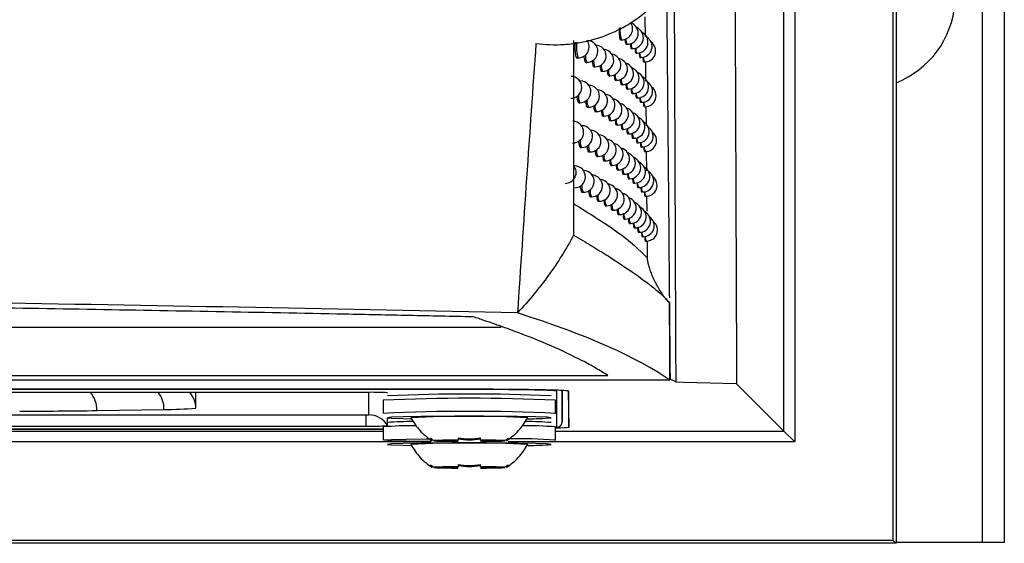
# Model space of a CAD drawing. Header units: millimetres. Extents: x 15231 to 16570, y 10019 to 11489.
# Tile 110 of 206: x 16091 to 16136, y 10565 to 10589. Entities that reach past the tile are written whole.
import ezdxf

# ---------------------------------------------------------------- set-up
doc = ezdxf.new("R2010")
doc.units = ezdxf.units.MM

msp = doc.modelspace()

# ---------------------------------------------------------------- linework, layer by layer
at = {"color": 7, "linetype": 'Continuous', "lineweight": 25}
for p, q in [((16131.091, 10924.651), (16131.091, 10564.564)), ((16135.047, 10564.608), (16135.047, 10924.608)), ((16136.047, 10924.608), (16136.047, 10564.608)), ((16130.96, 10564.695), (16130.96, 10606.72)), ((16125.951, 10569.704), (16125.951, 10606.505)), ((16126.451, 10606.505), (16126.451, 10569.204)), ((16119.592, 10588.663), (16119.601, 10587.766)), ((16118.469, 10587.613), (16118.517, 10587.613)), ((16118.729, 10587.411), (16118.777, 10587.41)), ((16118.964, 10587.208), (16119.012, 10587.208)), ((16119.176, 10587.006), (16119.223, 10587.006)), ((16116.48, 10586.785), (16116.528, 10586.785)), ((16116.879, 10586.58), (16116.928, 10586.579)), ((16117.254, 10586.375), (16117.302, 10586.375)), ((16119.363, 10586.805), (16119.41, 10586.804)), ((16119.527, 10586.604), (16119.572, 10586.603)), ((16119.612, 10586.609), (16119.62, 10585.716)), ((16117.604, 10586.171), (16117.653, 10586.17)), ((16117.93, 10585.967), (16117.979, 10585.966)), ((16116.624, 10585.732), (16116.603, 10585.732)), ((16118.233, 10585.764), (16118.281, 10585.763)), ((16118.512, 10585.56), (16118.559, 10585.56)), ((16118.766, 10585.358), (16118.814, 10585.357)), ((16118.997, 10585.155), (16119.044, 10585.155)), ((16116.558, 10584.733), (16116.607, 10584.732)), ((16119.204, 10584.954), (16119.251, 10584.953)), ((16119.388, 10584.752), (16119.434, 10584.751)), ((16116.95, 10584.528), (16116.999, 10584.527)), ((16117.318, 10584.323), (16117.367, 10584.322)), ((16117.662, 10584.119), (16117.711, 10584.118)), ((16119.548, 10584.551), (16119.593, 10584.55)), ((16119.631, 10584.556), (16119.64, 10583.667)), ((16116.701, 10583.68), (16116.687, 10583.681)), ((16117.983, 10583.915), (16118.031, 10583.914)), ((16118.28, 10583.712), (16118.328, 10583.711)), ((16118.553, 10583.508), (16118.601, 10583.508)), ((16118.803, 10583.306), (16118.851, 10583.305)), ((16119.03, 10583.104), (16119.077, 10583.103)), ((16119.233, 10582.902), (16119.279, 10582.901)), ((16116.635, 10582.681), (16116.684, 10582.681)), ((16117.02, 10582.476), (16117.069, 10582.476)), ((16119.412, 10582.701), (16119.458, 10582.7)), ((16119.569, 10582.5), (16119.614, 10582.499)), ((16119.651, 10582.504), (16119.659, 10581.62)), ((16117.382, 10582.272), (16117.43, 10582.271)), ((16117.72, 10582.068), (16117.768, 10582.067)), ((16118.035, 10581.864), (16118.083, 10581.863)), ((16116.375, 10581.835), (16116.345, 10581.836)), ((16116.777, 10581.63), (16116.77, 10581.63)), ((16118.326, 10581.661), (16118.374, 10581.66)), ((16118.594, 10581.458), (16118.642, 10581.457)), ((16118.839, 10581.255), (16118.887, 10581.254)), ((16119.061, 10581.053), (16119.108, 10581.052)), ((16116.711, 10580.631), (16116.759, 10580.63)), ((16119.26, 10580.851), (16119.307, 10580.851)), ((16119.436, 10580.65), (16119.482, 10580.649)), ((16117.089, 10580.426), (16117.138, 10580.425)), ((16117.444, 10580.222), (16117.493, 10580.221)), ((16119.589, 10580.449), (16119.635, 10580.448)), ((16119.669, 10580.454), (16119.676, 10579.761)), ((16117.776, 10580.018), (16117.825, 10580.017)), ((16118.085, 10579.814), (16118.134, 10579.813)), ((16118.371, 10579.611), (16118.42, 10579.61)), ((16118.635, 10579.408), (16118.683, 10579.407)), ((16118.875, 10579.206), (16118.923, 10579.205)), ((16119.093, 10579.004), (16119.14, 10579.003)), ((16119.288, 10578.802), (16119.334, 10578.801)), ((16119.46, 10578.601), (16119.506, 10578.6)), ((16119.61, 10578.4), (16119.655, 10578.399)), ((16119.688, 10578.404), (16119.695, 10577.633)), ((15919.083, 10574.451), (16113.012, 10574.451)), ((15914.201, 10572.245), (16117.893, 10572.245)), ((16120.736, 10572.027), (16016.047, 10572.027)), ((16111.047, 10571.617), (15921.047, 10571.617)), ((16111.047, 10571.608), (15921.047, 10571.608)), ((16111.047, 10571.608), (16111.047, 10571.617)), ((16115.551, 10569.871), (16115.551, 10571.529)), ((16115.801, 10571.555), (16115.801, 10570.119)), ((16115.804, 10570.371), (16115.804, 10571.555)), ((16116.071, 10571.531), (16116.1, 10569.87)), ((16116.1, 10569.87), (16116.1, 10571.529)), ((16121.362, 10571.93), (16121.016, 10571.939)), ((16123.788, 10571.867), (16121.362, 10571.93)), ((16123.788, 10571.867), (16125.951, 10569.704)), ((16106.804, 10571.473), (16049.582, 10571.473)), ((16099.03, 10570.756), (16099.03, 10571.473)), ((16106.942, 10570.445), (16106.942, 10571.472)), ((16107.597, 10571.111), (16107.597, 10570.511)), ((16115.497, 10570.511), (16115.497, 10571.111)), ((16115.804, 10570.371), (16115.821, 10571.379)), ((16094.494, 10570.64), (16097.565, 10570.694)), ((16051.156, 10570.442), (16106.804, 10570.442)), ((16106.804, 10570.442), (16106.804, 10569.927)), ((16107.808, 10570.094), (16107.808, 10570.306)), ((16115.497, 10570.511), (16115.456, 10570.501)), ((16115.801, 10570.117), (16115.804, 10570.371)), ((16115.801, 10570.119), (16115.804, 10570.371)), ((16107.597, 10569.782), (16050.61, 10569.782)), ((16050.622, 10569.792), (16107.597, 10569.792)), ((16050.782, 10569.927), (16106.804, 10569.927)), ((16051.73, 10569.704), (16107.597, 10569.704)), ((16107.597, 10569.889), (16107.597, 10569.289)), ((16107.808, 10569.945), (16107.808, 10570.084)), ((16115.497, 10569.289), (16115.497, 10569.889)), ((16115.497, 10569.865), (16115.551, 10569.871)), ((16115.497, 10569.704), (16125.951, 10569.704)), ((16125.951, 10569.704), (16126.451, 10569.204)), ((16110.726, 10569.268), (16109.919, 10569.268)), ((16109.919, 10569.25), (16110.726, 10569.25)), ((16113.176, 10569.268), (16112.369, 10569.268)), ((16112.369, 10569.25), (16113.176, 10569.25)), ((16115.497, 10569.289), (16115.456, 10569.279)), ((16109.763, 10569.204), (16052.497, 10569.204)), ((16126.451, 10569.204), (16113.333, 10569.204)), ((16110.726, 10568.046), (16109.919, 10568.046)), ((16109.919, 10568.028), (16110.726, 10568.028)), ((16113.176, 10568.046), (16112.369, 10568.046)), ((16112.369, 10568.028), (16113.176, 10568.028)), ((16131.091, 10564.564), (15901.004, 10564.564)), ((16130.96, 10564.695), (15901.135, 10564.695)), ((16130.96, 10564.695), (16131.091, 10564.564)), ((16135.047, 10564.608), (16131.091, 10564.608)), ((16136.047, 10564.608), (16135.047, 10564.608))]:
    msp.add_line(p, q, dxfattribs=at)
at = {"color": 7, "linetype": 'Continuous', "lineweight": 25, "flags": 128}
for points in [[(16116.942, 10587.579), (16116.945, 10587.579), (16116.945, 10587.579)], [(16116.61, 10585.723), (16116.624, 10585.732), (16116.624, 10585.732)], [(16116.691, 10583.676), (16116.701, 10583.68), (16116.701, 10583.68)], [(16116.771, 10581.629), (16116.777, 10581.63), (16116.777, 10581.63)], [(16115.297, 10570.311), (16115.114, 10570.331), (16114.581, 10570.349), (16113.752, 10570.364), (16112.706, 10570.373), (16111.547, 10570.376), (16110.388, 10570.373), (16109.343, 10570.364), (16108.513, 10570.349), (16107.981, 10570.331), (16107.797, 10570.311), (16107.981, 10570.291), (16108.513, 10570.272), (16108.864, 10570.265)], [(16109.804, 10569.227), (16109.572, 10569.23), (16108.652, 10569.242), (16107.988, 10569.259), (16107.641, 10569.279), (16107.641, 10569.3), (16107.988, 10569.319), (16108.652, 10569.336), (16109.572, 10569.349), (16109.759, 10569.351)], [(16115.297, 10569.089), (16115.114, 10569.11), (16114.581, 10569.128), (16113.752, 10569.142), (16112.706, 10569.152), (16111.547, 10569.155), (16110.388, 10569.152), (16109.343, 10569.142), (16108.513, 10569.128), (16107.981, 10569.11), (16107.797, 10569.089), (16107.981, 10569.069), (16108.513, 10569.051), (16108.864, 10569.044)]]:
    msp.add_lwpolyline(points, dxfattribs=at)
at = {"color": 7, "linetype": 'Continuous', "lineweight": 25}
for centre, radius, start, end in [((16129.547, 10589.608), 4.25, 291.2974, 60.3884), ((16119.704, 10588.03), 1.258, 173.4335, 199.3835), ((16118.526, 10588.113), 0.5, 268.9784, 36.053), ((16118.785, 10587.91), 0.5, 268.9784, 71.1954), ((16119.021, 10587.707), 0.5, 268.9784, 67.356), ((16119.232, 10587.506), 0.5, 268.9784, 63.2363), ((16119.418, 10587.304), 0.5, 268.9784, 58.7947), ((16117.937, 10587.25), 1.483, 170.3033, 198.287), ((16116.537, 10587.285), 0.5, 268.9784, 37.4642), ((16116.936, 10587.079), 0.5, 268.9784, 88.9784), ((16117.311, 10586.874), 0.5, 268.9784, 86.6176), ((16119.127, 10587.623), 0.41, 176.0428, 211.2692), ((16119.351, 10587.415), 0.398, 176.6046, 211.4573), ((16119.581, 10587.103), 0.5, 268.9784, 53.9892), ((16117.55, 10586.869), 0.687, 176.8988, 204.9616), ((16117.662, 10586.67), 0.5, 268.9784, 83.6833), ((16117.988, 10586.466), 0.5, 268.9784, 80.6231), ((16119.553, 10587.209), 0.388, 177.1095, 211.63), ((16119.732, 10587.004), 0.38, 177.5536, 211.7848), ((16117.723, 10586.62), 0.487, 172.6952, 210.2394), ((16118.056, 10586.407), 0.467, 173.485, 210.468), ((16118.29, 10586.263), 0.5, 268.9784, 77.4133), ((16118.568, 10586.059), 0.5, 268.9784, 74.0266), ((16119.889, 10586.8), 0.373, 177.9329, 211.919), ((16116.199, 10585.437), 0.5, 268.9784, 88.9784), ((16118.366, 10586.196), 0.45, 174.2265, 210.6908), ((16118.654, 10585.986), 0.434, 174.9204, 210.9063), ((16118.823, 10585.857), 0.5, 268.9784, 70.4325), ((16119.053, 10585.655), 0.5, 268.9784, 66.5965), ((16116.616, 10585.232), 0.5, 268.9784, 88.9784), ((16117.008, 10585.027), 0.5, 268.9784, 88.9784), ((16118.919, 10585.776), 0.42, 175.5662, 211.113), ((16119.162, 10585.569), 0.407, 176.162, 211.3087), ((16119.26, 10585.453), 0.5, 268.9784, 62.4809), ((16119.443, 10585.251), 0.5, 268.9784, 58.0456), ((16117.249, 10585.029), 0.708, 176.2997, 204.7734), ((16117.376, 10584.822), 0.5, 268.9784, 85.8272), ((16117.72, 10584.618), 0.5, 268.9784, 82.9024), ((16119.382, 10585.362), 0.396, 176.705, 211.4914), ((16119.58, 10585.156), 0.387, 177.192, 211.6586), ((16119.602, 10585.05), 0.5, 268.9784, 53.2508), ((16117.614, 10584.814), 0.679, 177.1364, 205.0381), ((16117.783, 10584.565), 0.482, 172.9159, 210.3024), ((16118.04, 10584.414), 0.5, 268.9784, 79.8498), ((16118.337, 10584.211), 0.5, 268.9784, 76.6457), ((16119.756, 10584.951), 0.379, 177.6193, 211.8079), ((16119.909, 10584.747), 0.372, 177.9829, 211.9368), ((16118.11, 10584.353), 0.463, 173.6819, 210.5264), ((16118.414, 10584.142), 0.446, 174.4013, 210.7444), ((16118.61, 10584.008), 0.5, 268.9784, 73.2634), ((16118.86, 10583.805), 0.5, 268.9784, 69.6727), ((16116.284, 10583.386), 0.5, 268.9784, 88.9784), ((16116.693, 10583.181), 0.5, 268.9784, 88.9784), ((16118.697, 10583.932), 0.43, 175.0743, 210.9551), ((16118.958, 10583.723), 0.417, 175.7002, 211.1566), ((16119.086, 10583.603), 0.5, 268.9784, 65.84), ((16119.288, 10583.401), 0.5, 268.9784, 61.7287), ((16117.078, 10582.976), 0.5, 268.9784, 88.9784), ((16117.439, 10582.771), 0.5, 268.9784, 85.042), ((16119.196, 10583.516), 0.405, 176.2768, 211.347), ((16119.413, 10583.309), 0.394, 176.8016, 211.5243), ((16119.467, 10583.2), 0.5, 268.9784, 57.3003), ((16119.623, 10582.999), 0.5, 268.9784, 52.517), ((16117.318, 10582.974), 0.699, 176.5564, 204.8531), ((16117.676, 10582.76), 0.671, 177.3657, 205.113), ((16117.777, 10582.567), 0.5, 268.9784, 82.1261), ((16118.092, 10582.363), 0.5, 268.9784, 79.0805), ((16119.607, 10583.104), 0.385, 177.2712, 211.6861), ((16119.779, 10582.899), 0.378, 177.6821, 211.83), ((16117.841, 10582.512), 0.476, 173.1292, 210.3639), ((16118.163, 10582.3), 0.458, 173.8724, 210.5834), ((16118.383, 10582.16), 0.5, 268.9784, 75.8816), ((16118.651, 10581.957), 0.5, 268.9784, 72.5033), ((16119.929, 10582.695), 0.371, 178.0305, 211.9538), ((16118.462, 10582.089), 0.442, 174.5703, 210.7967), ((16118.74, 10581.88), 0.427, 175.2231, 211.0025), ((16118.896, 10581.754), 0.5, 268.9784, 68.9159), ((16119.117, 10581.552), 0.5, 268.9784, 65.0866), ((16115.941, 10581.541), 0.5, 268.9784, 38.9483), ((16116.366, 10581.336), 0.5, 268.9784, 88.9784), ((16116.768, 10581.13), 0.5, 268.9784, 88.9784), ((16117.147, 10580.925), 0.5, 268.9784, 87.0585), ((16118.996, 10581.671), 0.414, 175.8295, 211.1989), ((16119.231, 10581.464), 0.403, 176.3876, 211.3841), ((16119.316, 10581.351), 0.5, 268.9784, 60.9799), ((16119.491, 10581.149), 0.5, 268.9784, 56.5588), ((16117.385, 10580.921), 0.69, 176.8037, 204.9312), ((16117.502, 10580.721), 0.5, 268.9784, 84.2619), ((16117.834, 10580.517), 0.5, 268.9784, 81.3542), ((16119.443, 10581.258), 0.393, 176.8945, 211.5561), ((16119.633, 10581.052), 0.384, 177.3473, 211.7125), ((16119.644, 10580.948), 0.5, 268.9784, 51.7877), ((16117.738, 10580.708), 0.663, 177.5871, 205.1863), ((16117.899, 10580.46), 0.471, 173.3355, 210.424), ((16118.143, 10580.313), 0.5, 268.9784, 78.3149), ((16118.429, 10580.11), 0.5, 268.9784, 75.121), ((16119.802, 10580.848), 0.376, 177.7422, 211.8513), ((16119.949, 10580.645), 0.37, 178.0758, 211.97), ((16118.215, 10580.248), 0.454, 174.0566, 210.639), ((16118.51, 10580.038), 0.438, 174.7338, 210.8477), ((16118.691, 10579.907), 0.5, 268.9784, 71.7464), ((16118.932, 10579.705), 0.5, 268.9784, 68.1622), ((16118.783, 10579.829), 0.424, 175.3669, 211.0486), ((16119.034, 10579.621), 0.412, 175.9544, 211.24), ((16119.149, 10579.503), 0.5, 268.9784, 64.3363), ((16119.343, 10579.301), 0.5, 268.9784, 60.2344), ((16119.264, 10579.414), 0.401, 176.4943, 211.4201), ((16119.473, 10579.207), 0.391, 176.984, 211.5868), ((16119.515, 10579.1), 0.5, 268.9784, 55.8212), ((16119.664, 10578.899), 0.5, 268.9784, 51.0632), ((16119.66, 10579.002), 0.382, 177.4202, 211.738), ((16119.825, 10578.798), 0.375, 177.7997, 211.8716), ((16119.968, 10578.595), 0.37, 178.119, 211.9855), ((16093.331, 10570.681), 1.164, 357.9779, 42.8228), ((16096.375, 10570.73), 1.191, 358.2765, 38.5951), ((16098.03, 10570.756), 1, 0.001, 45.8142), ((16107.055, 10557.072), 14.403, 87.0017, 90.9986), ((16111.547, 10486.614), 84.589, 87.32353, 92.67647), ((16111.501, 10488.112), 83.286, 87.38722, 92.54111), ((16091.175, 10785.287), 214.672, 269.94235, 270.88602), ((16097.775, 10583.132), 12.439, 269.035, 275.7903), ((16111.547, 10486.014), 84.589, 87.32353, 92.67647), ((16106.838, 10572.426), 1.984, 269.0014, 272.9983), ((16106.942, 10569.445), 1, 30.0059, 90.0016), ((16111.543, 10522.56), 47.826, 86.7889, 93.2015), ((16114.275, 10581.681), 11.415, 269.7645, 275.1374), ((16107.055, 10584.328), 14.403, 269.0014, 272.9983), ((16108.848, 10555.932), 14.013, 89.0335, 95.1186), ((16109.034, 10552.495), 17.642, 90.2237, 93.9847), ((16114.209, 10555.123), 14.823, 85.012, 90.8915), ((16114.238, 10558.261), 11.875, 84.8831, 90.4537), ((16115.551, 10570.121), 0.25, 269.9957, 359.4956), ((16111.012, 10538.562), 30.725, 89.9613, 92.0384), ((16111.012, 10599.955), 30.725, 267.9616, 270.0387), ((16111.213, 10550.123), 19.15, 90.5417, 91.458), ((16111.213, 10588.394), 19.15, 268.542, 269.4583), ((16112.083, 10538.562), 30.725, 87.9616, 90.0387), ((16111.881, 10550.123), 19.15, 88.542, 89.4583), ((16112.083, 10599.955), 30.725, 269.9613, 272.0384), ((16111.881, 10588.394), 19.15, 270.5417, 271.458), ((16113.637, 10542.13), 27.223, 86.0809, 90.6882), ((16111.543, 10521.338), 47.826, 86.7889, 93.2015), ((16114.275, 10580.459), 11.415, 269.7645, 275.1374), ((16111.012, 10537.34), 30.725, 89.9613, 92.0384), ((16111.012, 10598.734), 30.725, 267.9616, 270.0387), ((16111.213, 10548.902), 19.15, 90.5417, 91.458), ((16111.213, 10587.172), 19.15, 268.542, 269.4583), ((16112.083, 10537.34), 30.725, 87.9616, 90.0387), ((16111.881, 10548.902), 19.15, 88.542, 89.4583), ((16112.083, 10598.734), 30.725, 269.9613, 272.0384), ((16111.881, 10587.172), 19.15, 270.5417, 271.458)]:
    msp.add_arc(centre, radius, start, end, dxfattribs=at)
for points, knots in [([(16123.66, 10604.882), (16123.664, 10603.778), (16123.672, 10601.57), (16123.685, 10598.262), (16123.697, 10594.955), (16123.709, 10591.651), (16123.722, 10588.348), (16123.735, 10585.048), (16123.748, 10581.75), (16123.761, 10578.453), (16123.774, 10575.159), (16123.783, 10572.965), (16123.788, 10571.867)], [0, 0, 0, 0, 0.100005, 0.200007, 0.300006, 0.400004, 0.5, 0.599997, 0.699995, 0.799994, 0.899995, 1, 1, 1, 1]), ([(16114.599, 10587.448), (16115.029, 10587.389), (16115.457, 10587.373), (16116.099, 10587.412), (16116.313, 10587.436), (16116.741, 10587.505), (16116.954, 10587.551), (16117.58, 10587.719), (16117.983, 10587.871), (16118.565, 10588.162), (16118.756, 10588.27), (16119.126, 10588.505), (16119.304, 10588.632), (16119.816, 10589.037), (16120.129, 10589.341), (16120.553, 10589.852), (16120.686, 10590.03), (16120.931, 10590.397), (16121.043, 10590.586), (16121.247, 10590.976), (16121.338, 10591.177), (16121.501, 10591.591), (16121.572, 10591.805), (16121.747, 10592.449), (16121.817, 10592.887), (16121.861, 10593.781), (16121.833, 10594.225), (16121.686, 10595.094), (16121.564, 10595.526), (16121.236, 10596.341), (16121.03, 10596.727), (16120.538, 10597.455), (16120.256, 10597.789), (16119.79, 10598.24), (16119.627, 10598.382), (16119.285, 10598.65), (16119.106, 10598.776), (16118.559, 10599.121), (16118.175, 10599.313), (16117.571, 10599.541), (16117.364, 10599.608), (16116.947, 10599.719), (16116.737, 10599.764), (16116.103, 10599.867), (16115.675, 10599.894), (16115.241, 10599.877)], [0, 0, 0, 0, 0.0625, 0.0625, 0.09375, 0.09375, 0.125, 0.125, 0.1875, 0.1875, 0.21875, 0.21875, 0.25, 0.25, 0.3125, 0.3125, 0.34375, 0.34375, 0.375, 0.375, 0.40625, 0.40625, 0.4375, 0.4375, 0.5, 0.5, 0.5625, 0.5625, 0.625, 0.625, 0.6875, 0.6875, 0.75, 0.75, 0.78125, 0.78125, 0.8125, 0.8125, 0.875, 0.875, 0.90625, 0.90625, 0.9375, 0.9375, 1, 1, 1, 1]), ([(16121.016, 10571.939), (16121.004, 10574.921), (16120.991, 10577.905), (16120.967, 10583.879), (16120.955, 10586.868), (16120.943, 10589.86)], [0, 0, 0, 0, 0.5, 0.5, 1, 1, 1, 1]), ([(16120.724, 10575.803), (16120.723, 10575.877), (16120.684, 10580.284), (16120.643, 10584.704), (16120.603, 10589.051)], [0, 0, 0, 0, 0.016788, 1, 1, 1, 1]), ([(16118.408, 10588.155), (16118.407, 10588.102), (16118.406, 10587.993), (16118.413, 10587.838), (16118.427, 10587.713), (16118.447, 10587.629), (16118.462, 10587.619), (16118.469, 10587.615)], [0, 0, 0, 0, 0.190695, 0.395023, 0.599348, 0.803674, 1, 1, 1, 1]), ([(16116.396, 10587.497), (16116.391, 10587.445), (16116.382, 10587.34), (16116.382, 10587.169), (16116.394, 10587.012), (16116.416, 10586.885), (16116.446, 10586.804), (16116.481, 10586.773), (16116.504, 10586.801), (16116.516, 10586.815)], [0, 0, 0, 0, 0.140829, 0.283718, 0.426557, 0.569546, 0.712808, 0.856336, 1, 1, 1, 1]), ([(16118.679, 10587.643), (16118.679, 10587.643), (16118.681, 10587.59), (16118.691, 10587.512), (16118.708, 10587.426), (16118.722, 10587.416), (16118.729, 10587.412)], [0, 0, 0, 0, 0.00543, 0.341218, 0.677043, 1, 1, 1, 1]), ([(16118.919, 10587.437), (16118.923, 10587.393), (16118.93, 10587.306), (16118.946, 10587.224), (16118.958, 10587.214), (16118.964, 10587.209)], [0, 0, 0, 0, 0.334346, 0.673424, 1, 1, 1, 1]), ([(16116.796, 10586.868), (16116.797, 10586.848), (16116.801, 10586.777), (16116.819, 10586.681), (16116.847, 10586.596), (16116.868, 10586.586), (16116.879, 10586.581)], [0, 0, 0, 0, 0.109439, 0.409586, 0.71011, 1, 1, 1, 1]), ([(16119.136, 10587.231), (16119.139, 10587.189), (16119.145, 10587.103), (16119.159, 10587.022), (16119.171, 10587.012), (16119.176, 10587.007)], [0, 0, 0, 0, 0.326324, 0.669125, 1, 1, 1, 1]), ([(16119.329, 10587.025), (16119.331, 10586.985), (16119.336, 10586.9), (16119.349, 10586.821), (16119.359, 10586.811), (16119.363, 10586.806)], [0, 0, 0, 0, 0.317961, 0.664536, 1, 1, 1, 1]), ([(16117.177, 10586.65), (16117.178, 10586.635), (16117.181, 10586.568), (16117.198, 10586.476), (16117.223, 10586.391), (16117.244, 10586.381), (16117.254, 10586.376)], [0, 0, 0, 0, 0.087033, 0.395022, 0.703238, 1, 1, 1, 1]), ([(16117.533, 10586.433), (16117.534, 10586.422), (16117.537, 10586.359), (16117.552, 10586.272), (16117.576, 10586.186), (16117.595, 10586.177), (16117.604, 10586.172)], [0, 0, 0, 0, 0.063366, 0.379553, 0.695855, 1, 1, 1, 1]), ([(16119.497, 10586.82), (16119.499, 10586.781), (16119.504, 10586.698), (16119.514, 10586.62), (16119.523, 10586.61), (16119.527, 10586.605)], [0, 0, 0, 0, 0.3092451, 0.6596424, 1, 1, 1, 1]), ([(16117.866, 10586.216), (16117.866, 10586.21), (16117.869, 10586.152), (16117.882, 10586.068), (16117.904, 10585.982), (16117.922, 10585.973), (16117.931, 10585.968)], [0, 0, 0, 0, 0.038336, 0.363108, 0.687917, 1, 1, 1, 1]), ([(16118.173, 10586.004), (16118.174, 10586), (16118.176, 10585.945), (16118.189, 10585.865), (16118.209, 10585.779), (16118.225, 10585.769), (16118.233, 10585.765)], [0, 0, 0, 0, 0.021129, 0.35176, 0.682391, 1, 1, 1, 1]), ([(16118.457, 10585.797), (16118.457, 10585.795), (16118.46, 10585.741), (16118.471, 10585.662), (16118.489, 10585.576), (16118.504, 10585.566), (16118.512, 10585.561)], [0, 0, 0, 0, 0.012439, 0.345962, 0.679489, 1, 1, 1, 1]), ([(16118.717, 10585.59), (16118.717, 10585.589), (16118.719, 10585.537), (16118.729, 10585.459), (16118.746, 10585.373), (16118.76, 10585.363), (16118.766, 10585.359)], [0, 0, 0, 0, 0.003553, 0.33994, 0.676377, 1, 1, 1, 1]), ([(16116.47, 10585.029), (16116.472, 10585.007), (16116.476, 10584.932), (16116.496, 10584.834), (16116.524, 10584.749), (16116.547, 10584.739), (16116.558, 10584.734)], [0, 0, 0, 0, 0.124371, 0.419244, 0.714618, 1, 1, 1, 1]), ([(16118.953, 10585.383), (16118.956, 10585.34), (16118.963, 10585.253), (16118.979, 10585.171), (16118.991, 10585.161), (16118.997, 10585.156)], [0, 0, 0, 0, 0.332833, 0.672625, 1, 1, 1, 1]), ([(16119.165, 10585.177), (16119.168, 10585.136), (16119.174, 10585.05), (16119.188, 10584.97), (16119.199, 10584.96), (16119.204, 10584.955)], [0, 0, 0, 0, 0.324867, 0.668339, 1, 1, 1, 1]), ([(16116.869, 10584.811), (16116.87, 10584.793), (16116.874, 10584.723), (16116.891, 10584.629), (16116.918, 10584.543), (16116.94, 10584.534), (16116.95, 10584.529)], [0, 0, 0, 0, 0.10309, 0.405464, 0.70817, 1, 1, 1, 1]), ([(16117.243, 10584.594), (16117.244, 10584.58), (16117.247, 10584.514), (16117.263, 10584.424), (16117.289, 10584.339), (16117.308, 10584.329), (16117.318, 10584.324)], [0, 0, 0, 0, 0.080647, 0.390854, 0.701254, 1, 1, 1, 1]), ([(16119.354, 10584.972), (16119.356, 10584.932), (16119.362, 10584.848), (16119.374, 10584.768), (16119.383, 10584.758), (16119.388, 10584.753)], [0, 0, 0, 0, 0.316568, 0.663768, 1, 1, 1, 1]), ([(16119.519, 10584.767), (16119.521, 10584.728), (16119.525, 10584.646), (16119.536, 10584.567), (16119.544, 10584.557), (16119.548, 10584.552)], [0, 0, 0, 0, 0.307924, 0.658899, 1, 1, 1, 1]), ([(16117.593, 10584.377), (16117.594, 10584.368), (16117.597, 10584.306), (16117.611, 10584.22), (16117.635, 10584.134), (16117.653, 10584.125), (16117.662, 10584.12)], [0, 0, 0, 0, 0.056952, 0.375346, 0.693831, 1, 1, 1, 1]), ([(16117.919, 10584.16), (16117.92, 10584.155), (16117.922, 10584.098), (16117.936, 10584.016), (16117.957, 10583.93), (16117.974, 10583.921), (16117.983, 10583.916)], [0, 0, 0, 0, 0.031908, 0.35887, 0.685857, 1, 1, 1, 1]), ([(16118.222, 10583.951), (16118.222, 10583.948), (16118.224, 10583.893), (16118.236, 10583.813), (16118.256, 10583.727), (16118.272, 10583.717), (16118.28, 10583.713)], [0, 0, 0, 0, 0.019113, 0.350423, 0.681731, 1, 1, 1, 1]), ([(16118.5, 10583.744), (16118.5, 10583.742), (16118.502, 10583.689), (16118.513, 10583.61), (16118.531, 10583.524), (16118.546, 10583.514), (16118.553, 10583.51)], [0, 0, 0, 0, 0.010501, 0.344658, 0.678825, 1, 1, 1, 1]), ([(16118.755, 10583.537), (16118.755, 10583.537), (16118.757, 10583.485), (16118.767, 10583.407), (16118.783, 10583.321), (16118.797, 10583.312), (16118.803, 10583.307)], [0, 0, 0, 0, 0.001699, 0.338674, 0.675713, 1, 1, 1, 1]), ([(16118.986, 10583.331), (16118.99, 10583.288), (16118.996, 10583.201), (16119.012, 10583.12), (16119.024, 10583.11), (16119.03, 10583.105)], [0, 0, 0, 0, 0.331335, 0.671832, 1, 1, 1, 1]), ([(16116.549, 10582.974), (16116.55, 10582.953), (16116.555, 10582.879), (16116.574, 10582.782), (16116.602, 10582.697), (16116.624, 10582.687), (16116.635, 10582.682)], [0, 0, 0, 0, 0.118073, 0.415171, 0.712717, 1, 1, 1, 1]), ([(16119.195, 10583.125), (16119.197, 10583.084), (16119.203, 10582.998), (16119.217, 10582.918), (16119.227, 10582.908), (16119.233, 10582.903)], [0, 0, 0, 0, 0.323425, 0.667558, 1, 1, 1, 1]), ([(16119.379, 10582.92), (16119.382, 10582.88), (16119.387, 10582.796), (16119.398, 10582.717), (16119.408, 10582.707), (16119.412, 10582.702)], [0, 0, 0, 0, 0.31519, 0.663006, 1, 1, 1, 1]), ([(16116.941, 10582.756), (16116.941, 10582.74), (16116.945, 10582.671), (16116.963, 10582.577), (16116.989, 10582.492), (16117.01, 10582.482), (16117.02, 10582.477)], [0, 0, 0, 0, 0.0967485, 0.4013417, 0.7062237, 1, 1, 1, 1]), ([(16117.308, 10582.539), (16117.309, 10582.527), (16117.312, 10582.462), (16117.328, 10582.373), (16117.353, 10582.287), (16117.372, 10582.278), (16117.382, 10582.273)], [0, 0, 0, 0, 0.074271, 0.386687, 0.699266, 1, 1, 1, 1]), ([(16117.652, 10582.323), (16117.652, 10582.314), (16117.656, 10582.254), (16117.67, 10582.169), (16117.693, 10582.083), (16117.711, 10582.073), (16117.72, 10582.069)], [0, 0, 0, 0, 0.050553, 0.371143, 0.691804, 1, 1, 1, 1]), ([(16119.54, 10582.715), (16119.542, 10582.676), (16119.547, 10582.594), (16119.557, 10582.516), (16119.565, 10582.506), (16119.569, 10582.501)], [0, 0, 0, 0, 0.30662, 0.658163, 1, 1, 1, 1]), ([(16117.972, 10582.106), (16117.973, 10582.102), (16117.975, 10582.047), (16117.988, 10581.965), (16118.009, 10581.879), (16118.026, 10581.87), (16118.035, 10581.865)], [0, 0, 0, 0, 0.025498, 0.354639, 0.683795, 1, 1, 1, 1]), ([(16118.269, 10581.899), (16118.269, 10581.896), (16118.271, 10581.842), (16118.283, 10581.762), (16118.303, 10581.676), (16118.318, 10581.666), (16118.326, 10581.662)], [0, 0, 0, 0, 0.017121, 0.349098, 0.681072, 1, 1, 1, 1]), ([(16118.542, 10581.692), (16118.542, 10581.691), (16118.544, 10581.638), (16118.555, 10581.559), (16118.573, 10581.473), (16118.587, 10581.463), (16118.594, 10581.459)], [0, 0, 0, 0, 0.008588, 0.343366, 0.678163, 1, 1, 1, 1]), ([(16118.792, 10581.485), (16118.796, 10581.441), (16118.803, 10581.353), (16118.82, 10581.271), (16118.833, 10581.261), (16118.839, 10581.256)], [0, 0, 0, 0, 0.337401, 0.675043, 1, 1, 1, 1]), ([(16119.019, 10581.279), (16119.022, 10581.237), (16119.029, 10581.15), (16119.044, 10581.069), (16119.056, 10581.059), (16119.061, 10581.054)], [0, 0, 0, 0, 0.329853, 0.671043, 1, 1, 1, 1]), ([(16119.223, 10581.074), (16119.226, 10581.033), (16119.231, 10580.947), (16119.245, 10580.867), (16119.255, 10580.857), (16119.26, 10580.852)], [0, 0, 0, 0, 0.321999, 0.666783, 1, 1, 1, 1]), ([(16116.627, 10580.92), (16116.628, 10580.9), (16116.632, 10580.828), (16116.651, 10580.732), (16116.678, 10580.647), (16116.7, 10580.637), (16116.711, 10580.632)], [0, 0, 0, 0, 0.11178, 0.411095, 0.710808, 1, 1, 1, 1]), ([(16117.011, 10580.703), (16117.012, 10580.687), (16117.016, 10580.619), (16117.033, 10580.527), (16117.059, 10580.442), (16117.079, 10580.432), (16117.089, 10580.427)], [0, 0, 0, 0, 0.090416, 0.397219, 0.704271, 1, 1, 1, 1]), ([(16119.404, 10580.868), (16119.406, 10580.829), (16119.411, 10580.745), (16119.423, 10580.666), (16119.432, 10580.656), (16119.436, 10580.651)], [0, 0, 0, 0, 0.313828, 0.66225, 1, 1, 1, 1]), ([(16119.562, 10580.664), (16119.564, 10580.625), (16119.568, 10580.543), (16119.578, 10580.466), (16119.586, 10580.455), (16119.59, 10580.45)], [0, 0, 0, 0, 0.305331, 0.657434, 1, 1, 1, 1]), ([(16116.322, 10580.112), (16117.041, 10579.665), (16118.67, 10578.654), (16119.328, 10577.999), (16119.695, 10577.633)], [0, 0, 0, 0, 0.4416, 1, 1, 1, 1]), ([(16117.372, 10580.486), (16117.373, 10580.475), (16117.376, 10580.411), (16117.392, 10580.323), (16117.416, 10580.237), (16117.435, 10580.228), (16117.444, 10580.223)], [0, 0, 0, 0, 0.067908, 0.382523, 0.697272, 1, 1, 1, 1]), ([(16117.71, 10580.269), (16117.71, 10580.262), (16117.713, 10580.203), (16117.727, 10580.119), (16117.75, 10580.033), (16117.768, 10580.024), (16117.776, 10580.019)], [0, 0, 0, 0, 0.04417, 0.366945, 0.689773, 1, 1, 1, 1]), ([(16118.024, 10580.056), (16118.025, 10580.052), (16118.027, 10579.996), (16118.04, 10579.915), (16118.061, 10579.829), (16118.077, 10579.82), (16118.085, 10579.815)], [0, 0, 0, 0, 0.023432, 0.35328, 0.683135, 1, 1, 1, 1]), ([(16118.316, 10579.848), (16118.316, 10579.846), (16118.318, 10579.792), (16118.33, 10579.712), (16118.349, 10579.626), (16118.364, 10579.617), (16118.372, 10579.612)], [0, 0, 0, 0, 0.015153, 0.347784, 0.680414, 1, 1, 1, 1]), ([(16118.584, 10579.641), (16118.584, 10579.64), (16118.586, 10579.588), (16118.596, 10579.509), (16118.614, 10579.423), (16118.628, 10579.414), (16118.635, 10579.409)], [0, 0, 0, 0, 0.006698, 0.342087, 0.677504, 1, 1, 1, 1]), ([(16118.829, 10579.435), (16118.832, 10579.391), (16118.84, 10579.303), (16118.856, 10579.222), (16118.869, 10579.212), (16118.875, 10579.207)], [0, 0, 0, 0, 0.335884, 0.674251, 1, 1, 1, 1]), ([(16119.052, 10579.229), (16119.055, 10579.187), (16119.061, 10579.1), (16119.076, 10579.02), (16119.087, 10579.01), (16119.093, 10579.005)], [0, 0, 0, 0, 0.328385, 0.670259, 1, 1, 1, 1]), ([(16119.251, 10579.024), (16119.254, 10578.983), (16119.26, 10578.898), (16119.273, 10578.818), (16119.283, 10578.808), (16119.288, 10578.803)], [0, 0, 0, 0, 0.320588, 0.666013, 1, 1, 1, 1]), ([(16119.429, 10578.818), (16119.431, 10578.779), (16119.435, 10578.696), (16119.447, 10578.617), (16119.456, 10578.607), (16119.46, 10578.602)], [0, 0, 0, 0, 0.3124821, 0.6615011, 1, 1, 1, 1]), ([(16116.322, 10578.665), (16115.992, 10578.045), (16115.231, 10576.829), (16114.275, 10575.669), (16113.756, 10575.111)], [0, 0, 0, 0, 0.502897, 1, 1, 1, 1]), ([(16116.322, 10578.665), (16116.467, 10578.581), (16116.608, 10578.499), (16116.885, 10578.336), (16117.019, 10578.255), (16117.414, 10578.018), (16117.663, 10577.865), (16118.372, 10577.418), (16118.791, 10577.14), (16119.524, 10576.624), (16119.837, 10576.386), (16120.227, 10576.059), (16120.343, 10575.956), (16120.498, 10575.808), (16120.546, 10575.76), (16120.636, 10575.667), (16120.677, 10575.622), (16120.716, 10575.578)], [0, 0, 0, 0, 0.0625, 0.0625, 0.125, 0.125, 0.25, 0.25, 0.5, 0.5, 0.75, 0.75, 0.875, 0.875, 0.9375, 0.9375, 1, 1, 1, 1]), ([(16119.583, 10578.614), (16119.585, 10578.576), (16119.589, 10578.494), (16119.598, 10578.416), (16119.606, 10578.406), (16119.61, 10578.401)], [0, 0, 0, 0, 0.304058, 0.656712, 1, 1, 1, 1]), ([(16119.695, 10577.633), (16119.696, 10577.609), (16119.698, 10577.557), (16119.71, 10577.474), (16119.728, 10577.384), (16119.752, 10577.286), (16119.784, 10577.18), (16119.838, 10577.017), (16119.923, 10576.799), (16120.047, 10576.532), (16120.184, 10576.272), (16120.317, 10576.054), (16120.435, 10575.883), (16120.532, 10575.759), (16120.622, 10575.657), (16120.686, 10575.603), (16120.716, 10575.578)], [0, 0, 0, 0, 0.031874, 0.067501, 0.10704, 0.150608, 0.198291, 0.250156, 0.371737, 0.499924, 0.628211, 0.749628, 0.826392, 0.893483, 0.951198, 1, 1, 1, 1]), ([(16113.756, 10575.111), (16097.804, 10575.455), (16081.684, 10575.713), (16057.254, 10575.973), (16049.069, 10576.038), (16038.784, 10576.093), (16036.724, 10576.103), (16032.608, 10576.119), (16030.55, 10576.126), (16024.377, 10576.142), (16020.263, 10576.148), (16007.924, 10576.148), (15999.703, 10576.127), (15987.38, 10576.062), (15983.273, 10576.035), (15975.062, 10575.97), (15970.962, 10575.932), (15950.527, 10575.715), (15934.348, 10575.456), (15918.339, 10575.111)], [0, 0, 0, 0, 0.25, 0.25, 0.375, 0.375, 0.40625, 0.40625, 0.4375, 0.4375, 0.5, 0.5, 0.625, 0.625, 0.6875, 0.6875, 0.75, 0.75, 1, 1, 1, 1]), ([(16111.728, 10574.93), (16110.751, 10574.951), (16109.771, 10574.971), (16107.812, 10575.012), (16104.872, 10575.071), (16098, 10575.202), (16084.202, 10575.439), (16072.284, 10575.595), (16060.307, 10575.72), (16056.305, 10575.757), (16048.28, 10575.82), (16044.255, 10575.846), (16036.203, 10575.888), (16032.174, 10575.904), (16024.11, 10575.925), (16020.074, 10575.93), (15999.926, 10575.93), (15983.881, 10575.846), (15963.916, 10575.638), (15959.927, 10575.591), (15951.959, 10575.487), (15947.977, 10575.429), (15940.043, 10575.304), (15934.112, 10575.203), (15927.228, 10575.071), (15924.285, 10575.012), (15922.325, 10574.971), (15921.344, 10574.951), (15920.367, 10574.93)], [0, 0, 0, 0, 0.015625, 0.015625, 0.03125, 0.0625, 0.125, 0.25, 0.25, 0.3125, 0.3125, 0.375, 0.375, 0.4375, 0.4375, 0.5, 0.5, 0.75, 0.75, 0.8125, 0.8125, 0.875, 0.875, 0.9375, 0.96875, 0.984375, 0.984375, 1, 1, 1, 1]), ([(16120.736, 10572.027), (16120.736, 10572.433), (16120.734, 10572.84), (16120.732, 10573.246), (16120.727, 10574.023), (16120.721, 10574.8), (16120.716, 10575.578)], [0.001151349, 0.001151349, 0.001151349, 0.001151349, 0.002415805, 0.002415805, 0.002415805, 0.004831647, 0.004831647, 0.004831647, 0.004831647]), ([(16120.756, 10572.055), (16120.755, 10572.165), (16120.751, 10572.715), (16120.74, 10573.886), (16120.731, 10574.949), (16120.726, 10575.57)], [0, 0, 0, 0, 0.0939437, 0.4697169, 1, 1, 1, 1]), ([(16117.893, 10572.245), (16117.806, 10572.301), (16117.716, 10572.358), (16117.53, 10572.471), (16117.435, 10572.527), (16117.142, 10572.697), (16116.524, 10573.035), (16115.341, 10573.597), (16113.953, 10574.155), (16112.876, 10574.543), (16112.391, 10574.709), (16112.145, 10574.792), (16112.063, 10574.82), (16111.896, 10574.875), (16111.811, 10574.903), (16111.728, 10574.93)], [0, 0, 0, 0, 0.0625, 0.0625, 0.125, 0.125, 0.25, 0.5, 0.75, 0.875, 0.9375, 0.9375, 0.96875, 0.96875, 1, 1, 1, 1]), ([(16116.1, 10571.529), (16116.1, 10571.534), (16116.067, 10571.54), (16115.939, 10571.551), (16115.845, 10571.557), (16115.59, 10571.568), (16115.434, 10571.573), (16115.16, 10571.58), (16115.062, 10571.582), (16114.852, 10571.587), (16114.74, 10571.589), (16114.389, 10571.595), (16114.135, 10571.599), (16113.586, 10571.605), (16113.289, 10571.608), (16112.681, 10571.612), (16112.366, 10571.614), (16111.714, 10571.616), (16111.381, 10571.617), (16111.047, 10571.617)], [0, 0, 0, 0, 0.125, 0.125, 0.25, 0.25, 0.375, 0.375, 0.4375, 0.4375, 0.5, 0.5, 0.625, 0.625, 0.75, 0.75, 0.875, 0.875, 1, 1, 1, 1]), ([(16115.551, 10571.529), (16115.551, 10571.534), (16115.522, 10571.539), (16115.407, 10571.549), (16115.32, 10571.554), (16115.095, 10571.564), (16114.955, 10571.569), (16114.625, 10571.577), (16114.439, 10571.581), (16114.023, 10571.588), (16113.792, 10571.592), (16113.302, 10571.597), (16113.044, 10571.6), (16112.499, 10571.604), (16112.213, 10571.605), (16111.637, 10571.607), (16111.345, 10571.608), (16111.047, 10571.608)], [0, 0, 0, 0, 0.125, 0.125, 0.25, 0.25, 0.375, 0.375, 0.5, 0.5, 0.625, 0.625, 0.75, 0.75, 0.875, 0.875, 1, 1, 1, 1]), ([(16108.872, 10570.311), (16109, 10570.104), (16109.255, 10569.692), (16109.645, 10569.402), (16109.84, 10569.258)], [0, 0, 0, 0, 0.500043, 1, 1, 1, 1]), ([(16113.255, 10569.258), (16113.45, 10569.402), (16113.839, 10569.692), (16114.095, 10570.104), (16114.222, 10570.311)], [0, 0, 0, 0, 0.499957, 1, 1, 1, 1]), ([(16116.1, 10569.87), (16116.064, 10569.859), (16116.02, 10569.844), (16115.578, 10569.833), (16115.497, 10569.831)], [0, 0, 0, 0, 0.816807, 1, 1, 1, 1]), ([(16108.872, 10569.089), (16109, 10568.883), (16109.255, 10568.47), (16109.645, 10568.181), (16109.84, 10568.036)], [0, 0, 0, 0, 0.500043, 1, 1, 1, 1]), ([(16113.255, 10568.036), (16113.45, 10568.181), (16113.839, 10568.47), (16114.095, 10568.883), (16114.222, 10569.089)], [0, 0, 0, 0, 0.499957, 1, 1, 1, 1])]:
    msp.add_open_spline(points, degree=3, knots=knots, dxfattribs=at)
for points in [[(16114.599, 10587.448), (16114.31, 10583.336), (16114.026, 10579.224), (16113.756, 10575.111)], [(16116.323, 10587.577), (16116.319, 10584.606), (16116.318, 10581.636), (16116.322, 10578.665)], [(16120.736, 10572.027), (16119.264, 10573.069), (16116.932, 10574.099), (16113.756, 10575.111)], [(16121.016, 10571.939), (16120.97, 10571.977), (16120.883, 10572.016), (16120.756, 10572.055)], [(16109.769, 10569.348), (16109.744, 10569.303), (16109.744, 10569.309), (16109.769, 10569.366)], [(16109.919, 10569.268), (16109.868, 10569.299), (16109.818, 10569.332), (16109.769, 10569.366)], [(16111.032, 10569.388), (16111.371, 10569.338), (16111.723, 10569.337), (16112.062, 10569.388)], [(16111.032, 10569.388), (16111.032, 10569.353), (16111.032, 10569.319), (16111.032, 10569.287)], [(16112.062, 10569.326), (16111.724, 10569.275), (16111.371, 10569.275), (16111.032, 10569.326)], [(16112.062, 10569.287), (16112.062, 10569.319), (16112.062, 10569.353), (16112.062, 10569.388)], [(16113.325, 10569.366), (16113.276, 10569.332), (16113.227, 10569.299), (16113.176, 10569.268)], [(16113.325, 10569.366), (16113.351, 10569.309), (16113.351, 10569.303), (16113.325, 10569.348)], [(16109.769, 10568.127), (16109.744, 10568.081), (16109.744, 10568.087), (16109.769, 10568.145)], [(16109.919, 10568.046), (16109.868, 10568.077), (16109.818, 10568.11), (16109.769, 10568.145)], [(16111.032, 10568.167), (16111.371, 10568.116), (16111.723, 10568.116), (16112.062, 10568.167)], [(16111.032, 10568.167), (16111.032, 10568.131), (16111.032, 10568.098), (16111.032, 10568.065)], [(16112.062, 10568.105), (16111.724, 10568.053), (16111.371, 10568.053), (16111.032, 10568.105)], [(16112.062, 10568.065), (16112.062, 10568.098), (16112.062, 10568.131), (16112.062, 10568.167)], [(16113.325, 10568.145), (16113.276, 10568.11), (16113.227, 10568.077), (16113.176, 10568.046)], [(16113.325, 10568.145), (16113.351, 10568.088), (16113.351, 10568.081), (16113.325, 10568.127)]]:
    msp.add_open_spline(points, degree=3, dxfattribs=at)

doc.saveas('drawing.dxf')
